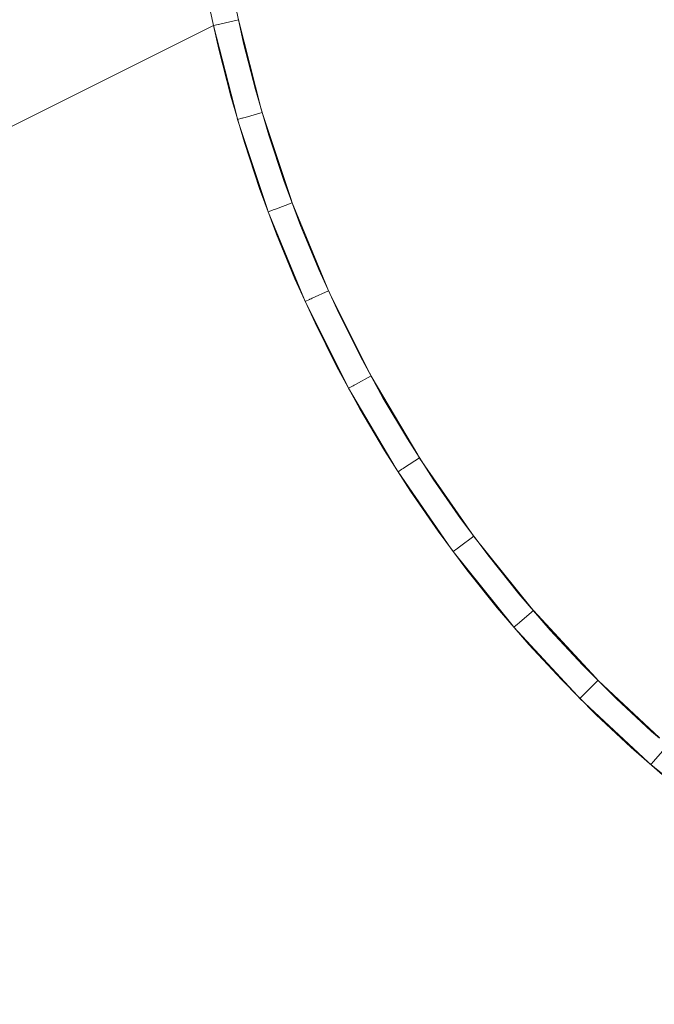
# Model space of a CAD drawing. Header units: millimetres. Extents: x -2624 to 101766, y -16 to 109490.
# Tile 42 of 151: x 24685 to 28408, y 70840 to 76614. Entities that reach past the tile are written whole.
import ezdxf

# ---------------------------------------------------------------- set-up
doc = ezdxf.new("R2010")
doc.units = ezdxf.units.MM
doc.header["$MEASUREMENT"] = 0
for name, color, linetype in [('L1', 7, 'Continuous'), ('Nouveau_VRD _ Voirie 3d.VRD', 7, 'Continuous'), ('VRD _ Bordure.VRD', 7, 'Continuous')]:
    doc.layers.add(name, color=color, linetype=linetype)

# ---------------------------------------------------------------- blocks, each defined once
blk = doc.blocks.new('Élément de coupe_48')
at = {"layer": 'VRD _ Bordure.VRD', "color": 7, "linetype": 'Continuous', "lineweight": 15}
for p, q in [((25822.8, 76579.2), (25958.5, 76047.1)), ((25968.8, 76613.7), (26102.5, 76089.4)), ((25958.5, 76047.1), (25963.5, 76027.8)), ((25999, 76038.2), (26007.1, 76040.5)), ((26007.1, 76040.5), (26107.5, 76070)), ((26102.5, 76089.4), (26107.5, 76070)), ((26107.5, 76070), (26277.3, 75559.1)), ((25963.5, 76027.8), (25989.1, 76035.3)), ((25963.5, 76027.8), (26136.6, 75506.7)), ((25989.1, 76035.3), (25992.6, 76036.3)), ((25992.6, 76036.3), (25999, 76038.2)), ((26185.5, 75503.6), (26283.6, 75540.1)), ((26277.3, 75559.1), (26283.6, 75540.1)), ((26283.6, 75540.1), (26489.3, 75042.5)), ((26136.6, 75506.7), (26143, 75487.7)), ((26143, 75487.7), (26168, 75497)), ((26143, 75487.7), (26352.7, 74980.3)), ((26168, 75497), (26171.4, 75498.3)), ((26171.4, 75498.3), (26177.7, 75500.6)), ((26177.7, 75500.6), (26185.5, 75503.6)), ((26401.7, 74980.6), (26497, 75024)), ((26489.3, 75042.5), (26497, 75024)), ((26497, 75024), (26737.5, 74542.4)), ((26352.7, 74980.3), (26360.4, 74961.8)), ((26360.4, 74961.8), (26384.7, 74972.9)), ((26360.4, 74961.8), (26605.7, 74470.6)), ((26384.7, 74972.9), (26388, 74974.4)), ((26388, 74974.4), (26394.1, 74977.2)), ((26394.1, 74977.2), (26401.7, 74980.6)), ((26737.5, 74542.4), (26746.2, 74525)), ((26654.5, 74474.4), (26746.5, 74524.5)), ((26746.2, 74525), (26746.5, 74524.5)), ((26746.5, 74524.5), (26746.7, 74524)), ((26746.7, 74524), (27020.7, 74061.1)), ((26605.7, 74470.6), (26614.6, 74452.7)), ((26614.6, 74452.7), (26638.1, 74465.5)), ((26614.6, 74452.7), (26894.3, 73980.1)), ((26638.1, 74465.5), (26641.3, 74467.2)), ((26641.3, 74467.2), (26647.2, 74470.4)), ((26647.2, 74470.4), (26654.5, 74474.4)), ((26942.7, 73987.4), (27030.8, 74043.9)), ((27020.7, 74061.1), (27030.4, 74044.7)), ((27030.4, 74044.7), (27030.8, 74043.9)), ((27030.8, 74043.9), (27031.4, 74043.1)), ((27031.4, 74043.1), (27337.3, 73601.2)), ((26894.3, 73980.1), (26904.5, 73962.9)), ((26904.5, 73962.9), (26927, 73977.3)), ((26904.5, 73962.9), (27217, 73511.4)), ((26927, 73977.3), (26930, 73979.3)), ((26930, 73979.3), (26935.6, 73982.9)), ((26935.6, 73982.9), (26942.7, 73987.4)), ((27264.8, 73522.2), (27348.7, 73584.8)), ((27337.3, 73601.2), (27348, 73585.7)), ((27348, 73585.7), (27348.7, 73584.8)), ((27348.7, 73584.8), (27349.4, 73583.8)), ((27349.4, 73583.8), (27685.8, 73165)), ((27217, 73511.4), (27228.4, 73495)), ((27228.4, 73495), (27249.8, 73511)), ((27249.8, 73511), (27252.7, 73513.1)), ((27252.7, 73513.1), (27258, 73517.1)), ((27258, 73517.1), (27264.8, 73522.2)), ((27228.4, 73495), (27572.2, 73066.9)), ((27685.8, 73165), (27697.6, 73150.3)), ((27619.1, 73081), (27698.3, 73149.4)), ((27697.6, 73150.3), (27698.3, 73149.4)), ((27698.3, 73149.4), (27699.2, 73148.4)), ((27699.2, 73148.4), (28064.5, 72754.6)), ((27572.2, 73066.9), (27584.7, 73051.3)), ((27584.7, 73051.3), (27604.9, 73068.7)), ((27584.7, 73051.3), (27958.1, 72648.7)), ((27604.9, 73068.7), (27607.7, 73071.1)), ((27607.7, 73071.1), (27612.7, 73075.5)), ((27612.7, 73075.5), (27619.1, 73081)), ((28064.5, 72754.6), (28077.3, 72740.8)), ((28003.9, 72666.1), (28078.1, 72739.9)), ((28077.3, 72740.8), (28078.1, 72739.9)), ((28078.1, 72739.9), (28079, 72739.1)), ((28079, 72739.1), (28439.3, 72402.1)), ((27958.1, 72648.7), (27971.7, 72634)), ((27971.7, 72634), (27990.6, 72652.9)), ((27971.7, 72634), (28372.8, 72259)), ((27990.6, 72652.9), (27993.2, 72655.4)), ((27993.2, 72655.4), (27997.9, 72660.2)), ((27997.9, 72660.2), (28003.9, 72666.1)), ((28417.2, 72279.6), (28470.3, 72340.7)), ((28534.6, 72319.1), (28610.4, 72257.8)), ((28372.8, 72259), (28387.4, 72245.3)), ((28387.4, 72245.3), (28404.9, 72265.5)), ((28387.4, 72245.3), (28568.1, 72099)), ((28404.9, 72265.5), (28407.3, 72268.2)), ((28407.3, 72268.2), (28411.7, 72273.3)), ((28411.7, 72273.3), (28417.2, 72279.6)), ((28858.2, 72057), (28870.5, 72047.1)), ((28679.2, 72009), (28814.1, 71899.8)), ((28814.1, 71899.8), (28816.5, 71897.8)), ((29058.9, 71910), (29144.8, 71850.1)), ((29145.2, 71849.8), (29236.5, 71786.1)), ((29026.1, 71750), (29056.2, 71729)), ((29576.9, 71568.4), (29605.3, 71551.5)), ((29623.1, 71540.9), (29687.7, 71502.3)), ((29559.9, 71403.9), (29585.4, 71388.7)), ((29891.9, 71383.5), (29908.8, 71375)), ((29691.9, 71325.1), (29767.6, 71279.8)), ((30006.2, 71325.9), (30083, 71287.1)), ((29767.6, 71279.8), (29784.8, 71269.6)), ((29784.8, 71269.6), (29793.8, 71286)), ((29784.8, 71269.6), (29801.4, 71261.2)), ((30230.6, 71212.7), (30337.8, 71158.6)), ((29979, 71171.6), (30134.7, 71093)), ((30320.3, 71072.8), (30355.7, 71149.6)), ((30337.8, 71158.6), (30355.7, 71149.6)), ((30355.7, 71149.6), (30385.4, 71137.1)), ((30160.7, 71079.9), (30171, 71074.7)), ((30193.5, 71063.4), (30194.8, 71062.7)), ((30196.6, 71061.8), (30234.6, 71042.6)), ((30548, 71069.1), (30580.9, 71055.4)), ((30766.2, 70977.9), (30853.9, 70941.2)), ((30561.2, 70901), (30707, 70840)), ((30853.9, 70941.2), (30872.4, 70933.5)), ((30872.4, 70933.5), (30858.8, 70898.5))]:
    blk.add_line(p, q, dxfattribs=at)
blk = doc.blocks.new('Élément de coupe_56')
at = {"layer": 'VRD _ Bordure.VRD', "color": 7, "linetype": 'Continuous', "lineweight": 15}
for p, q in [((25698.6, 77276.1), (25677, 77271.4)), ((25702.1, 77276.8), (25698.6, 77276.1)), ((25708.6, 77278.3), (25702.1, 77276.8)), ((25716.9, 77280), (25708.6, 77278.3)), ((25810.6, 77300.4), (25716.9, 77280)), ((25823.3, 77282.7), (25819.1, 77302.3)), ((25848.3, 77167.9), (25823.3, 77282.7)), ((25968.8, 76613.7), (25935, 76769.2)), ((25822.8, 76579.2), (25848.8, 76585.3)), ((25848.8, 76585.3), (25852.3, 76586.2)), ((25852.3, 76586.2), (25858.8, 76587.7)), ((25858.8, 76587.7), (25867, 76589.6)), ((25867, 76589.6), (25968.8, 76613.7))]:
    blk.add_line(p, q, dxfattribs=at)
blk = doc.blocks.new('Élément de coupe_57')
at = {"layer": 'Nouveau_VRD _ Voirie 3d.VRD', "color": 251, "linetype": 'Continuous', "lineweight": 15, "true_color": 0x6a6a6a}
for p, q in [((25701.7, 77136), (25672.5, 77270.4)), ((24970.3, 77117.7), (18832.4, 75782.8)), ((25729.1, 77010), (25718.7, 77057.9)), ((25822.8, 76579.2), (25761, 76863.4))]:
    blk.add_line(p, q, dxfattribs=at)
blk = doc.blocks.new('Élément de coupe_135')
at = {"layer": 'Nouveau_VRD _ Voirie 3d.VRD', "color": 251, "linetype": 'Continuous', "lineweight": 15, "true_color": 0x6a6a6a}
for p, q in [((25822.8, 76579.2), (19361, 73352.1)), ((25853, 76440.4), (25822.8, 76579.2)), ((25923.2, 76165.2), (25853, 76440.4)), ((26003.1, 75892.7), (25923.2, 76165.2)), ((26092.6, 75623.1), (26003.1, 75892.7)), ((26191.6, 75356.9), (26092.6, 75623.1)), ((26300, 75094.4), (26191.6, 75356.9)), ((26417.7, 74835.9), (26300, 75094.4)), ((26544.4, 74581.8), (26417.7, 74835.9)), ((26680.1, 74332.3), (26544.4, 74581.8)), ((26824.6, 74087.7), (26680.1, 74332.3)), ((26977.7, 73848.5), (26824.6, 74087.7)), ((27139.1, 73614.8), (26977.7, 73848.5)), ((27308.8, 73387), (27139.1, 73614.8)), ((27486.4, 73165.4), (27308.8, 73387)), ((27671.7, 72950.2), (27486.4, 73165.4)), ((27864.6, 72741.8), (27671.7, 72950.2)), ((28064.8, 72540.3), (27864.6, 72741.8)), ((28272, 72346), (28064.8, 72540.3)), ((28486, 72159.3), (28272, 72346))]:
    blk.add_line(p, q, dxfattribs=at)
blk = doc.blocks.new('Élément de coupe_1488')
at = {"layer": 'L1', "color": 7, "linetype": 'Continuous', "lineweight": 15}
for p, q in [((25968.8, 76613.7), (25998.6, 76476.7)), ((25998.6, 76476.7), (26067.8, 76205.1)), ((26067.8, 76205.1), (26146.7, 75936.1)), ((26146.7, 75936.1), (26235.1, 75670.1)), ((26235.1, 75670.1), (26333, 75407.5)), ((26333, 75407.5), (26440.2, 75148.5)), ((26440.2, 75148.5), (26556.6, 74893.4)), ((26556.6, 74893.4), (26681.9, 74642.7)), ((26681.9, 74642.7), (26816.2, 74396.7)), ((26816.2, 74396.7), (26959.2, 74155.6)), ((26959.2, 74155.6), (27110.6, 73919.7)), ((27110.6, 73919.7), (27270.4, 73689.4)), ((27270.4, 73689.4), (27438.3, 73465)), ((27438.3, 73465), (27614.1, 73246.6)), ((27614.1, 73246.6), (27797.6, 73034.7)), ((27797.6, 73034.7), (27988.6, 72829.5)), ((27988.6, 72829.5), (28186.7, 72631.3)), ((28186.7, 72631.3), (28391.8, 72440.2)), ((28391.8, 72440.2), (28438.5, 72399.7))]:
    blk.add_line(p, q, dxfattribs=at)

msp = doc.modelspace()

# ---------------------------------------------------------------- block references
at = {"layer": 'L1', "lineweight": 0}
msp.add_blockref('Élément de coupe_1488', (0, 0), dxfattribs=at)
at = {"layer": 'Nouveau_VRD _ Voirie 3d.VRD', "lineweight": 0}
for name in ['Élément de coupe_57', 'Élément de coupe_135']:
    msp.add_blockref(name, (0, 0), dxfattribs=at)
at = {"layer": 'VRD _ Bordure.VRD', "lineweight": 0}
for name in ['Élément de coupe_56', 'Élément de coupe_48']:
    msp.add_blockref(name, (0, 0), dxfattribs=at)

doc.saveas('drawing.dxf')
